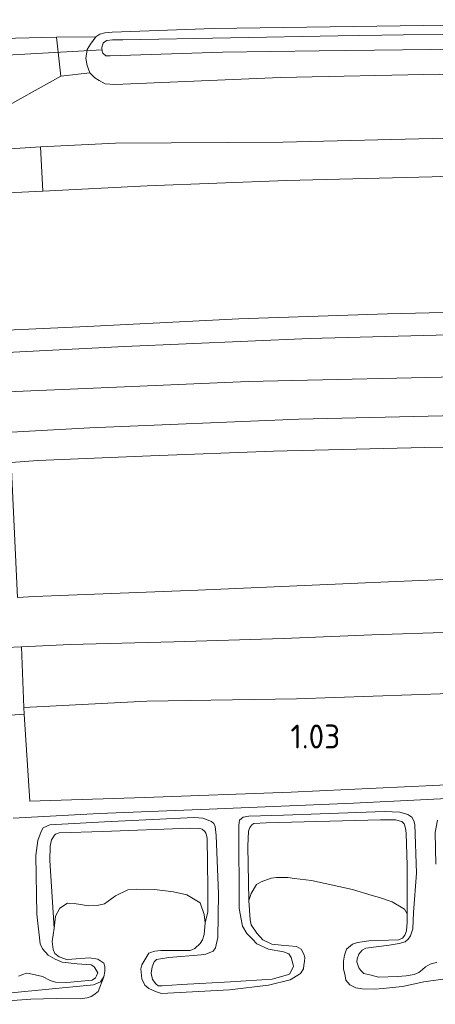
# Model space of a CAD drawing. Extents: x 126429 to 133038, y 413091 to 414846.
# Tile 54 of 256: x 127304 to 127336, y 413671 to 413745. Entities that reach past the tile are written whole.
import ezdxf
from ezdxf.enums import TextEntityAlignment as Align
from ezdxf.lldxf.tags import DXFTag

# ---------------------------------------------------------------- set-up
doc = ezdxf.new("R2010")
doc.units = 0
for name, color, linetype, lineweight in [('B-ME-BC-BETONVORM-GV', 50, 'Continuous', 18), ('B-ME-GR-BOUWLAND_AKKERBOUW-GV', 80, 'Continuous', 13), ('B-ME-GR-GRAS-GV', 60, 'Continuous', 13), ('B-ME-GW-TALUD_KRUIN-G', 90, 'Continuous', 18), ('B-ME-GW-TALUD_TEEN-G', 90, 'Continuous', 18), ('B-ME-KW-KUNSTWERK_DUIKER-G', 170, 'Continuous', 18), ('B-ME-OB-BEKLEDING_STEEN-GV', 30, 'Continuous', 18), ('B-ME-OB-OEVERVOORZIENING-G', 7, 'Continuous', 18), ('B-ME-OG-BEBOUWING_TRAP-GV', 7, 'Continuous', 18), ('B-ME-OG-HOOGTEPUNT-S', 7, 'Continuous', 25), ('B-ME-OG-WATER_RIVIER-GV', 130, 'Continuous', 18), ('B-ME-OG-WATER_SLOOT-G', 120, 'Continuous', 18), ('B-ME-OG-WATER_SLOOT-GV', 120, 'Continuous', 18), ('B-ME-VH-ONVERHARD-GV', 252, 'Continuous', 18), ('B-ME-VH-VERHARDING_ASFALT-GV', 252, 'Continuous', 18), ('B-ME-WH-WINTERBED-G', 150, 'WH-WINTERBED', 18)]:
    doc.layers.add(name, color=color, linetype=linetype, lineweight=lineweight)
doc.styles.add('NLCS-ISO-ANNOTATIVE-T18', font='NLCS-ISO.ttf', dxfattribs={"height": 1.8})
doc.styles.get("Standard").update_dxf_attribs({"font": 'arial.ttf'})
tags = doc.linetypes.add('WH-WINTERBED', pattern='A,6,-3.5,["WB",Standard,S=1.8,R=0,X=-1.5,Y=-0.9],-3.5,6,-3.5,6,-3.5,6,-3.5,6,-3.5', length=51).pattern_tags.tags
tags[6] = DXFTag(74, 10)

# ---------------------------------------------------------------- blocks, each defined once
blk = doc.blocks.new('SAL-HOOGTELABEL-SO')
at = {"color": 0, "linetype": 'ByBlock', "lineweight": -2, "style": 'NLCS-ISO-ANNOTATIVE-T18'}
blk.add_attdef('HOOGTE', text='', height=1.8, dxfattribs=at).set_placement((2.788, 0), align=Align.RIGHT)

msp = doc.modelspace()

# ---------------------------------------------------------------- linework, layer by layer
at = {"layer": 'B-ME-BC-BETONVORM-GV'}
for points in [[(127303.5431, 413693.1239, 1.212), (127304.5797, 413693.2081, 1.212), (127304.9929, 413686.6508, 1.176), (127313.6668, 413686.9392, 1.149), (127324.6841, 413687.3494, 1.131), (127335.364, 413687.8291, 1.122), (127345.2104, 413688.3136, 1.14), (127356.4989, 413688.8799, 1.104), (127367.2853, 413689.4716, 1.086), (127374.2932, 413689.9047, 1.077), (127382.0443, 413690.3109, 1.059), (127382.1325, 413693.9371, 1.158), (127383.1461, 413693.9313, 1.158)], [(127389.9889, 413689.4746, 1.1235), (127382.499, 413689.2371, 1.0515), (127372.9656, 413688.7708, 1.0835), (127361.3686, 413688.0962, 1.0755), (127349.5474, 413687.4228, 1.1155), (127339.9767, 413687.0368, 1.1075), (127329.3781, 413686.5166, 1.1235), (127318.5032, 413686.0581, 1.1075), (127310.2119, 413685.725, 1.1395), (127303.7446, 413685.3814, 1.1475)]]:
    msp.add_polyline3d(points, dxfattribs=at)
at = {"layer": 'B-ME-GR-BOUWLAND_AKKERBOUW-GV'}
msp.add_polyline3d([(127508.9522, 413734.7291, 0.866), (127493.4626, 413736.6366, 0.866), (127479.6632, 413738.157, 0.866), (127464.8165, 413739.8446, 0.857), (127450.2055, 413741.257, 0.857), (127437.0797, 413742.4131, 0.866), (127421.6784, 413743.492, 0.884), (127407.6724, 413744.3378, 0.848), (127394.8816, 413744.9964, 0.821), (127382.6339, 413745.3652, 0.785), (127375.0886, 413745.4983, 0.857), (127358.6896, 413745.4117, 0.875), (127338.1672, 413745.1233, 0.866), (127318.8386, 413744.8281, 0.857), (127311.2103, 413744.5576, 1.001), (127310.6521, 413744.5166, 1.046), (127310.2843, 413744.403, 1.055), (127309.9724, 413744.2157, 1.073), (127307.0025, 413744.1874, 1.115), (127301.8434, 413744.0591, 1.196)], dxfattribs=at)
at = {"layer": 'B-ME-GR-GRAS-GV'}
for points in [[(127335.8652, 413741.4021, 1.028), (127323.8802, 413741.1552, 1.01), (127311.4133, 413740.61, 1.037), (127310.6702, 413740.6593, 1.064), (127310.2325, 413740.9186, 1.064), (127309.8908, 413741.1282, 1.064), (127309.5291, 413741.4916, 1.064), (127309.3314, 413742.059, 1.073), (127309.224, 413742.5709, 1.073), (127309.3225, 413743.2529, 1.073), (127309.5631, 413743.6588, 1.073), (127309.9724, 413744.2157, 1.073), (127310.2843, 413744.403, 1.055), (127310.6521, 413744.5166, 1.046), (127311.2103, 413744.5576, 1.001), (127318.8386, 413744.8281, 0.857), (127338.1672, 413745.1233, 0.866)], [(127341.3602, 413744.4958, 0.2), (127328.2268, 413744.2779, 0.2), (127311.9968, 413743.9875, 0.2), (127311.231, 413743.9919, 0.2), (127310.7936, 413743.9254, 0.2), (127310.6128, 413743.8138, 0.2), (127310.5222, 413743.7243, 0.2), (127310.4542, 413743.4989, 0.2), (127310.4308, 413743.3882, 0.2), (127310.4519, 413743.1403, 0.2), (127310.4943, 413742.9835, 0.2), (127310.7184, 413742.7795, 0.2), (127311.0562, 413742.7776, 0.2), (127319.5048, 413743.0448, 0.2), (127326.7916, 413743.1609, 0.2), (127337.2364, 413743.27, 0.2)], [(127302.3748, 413738.4923, 1.493), (127307.3235, 413741.2347, 1.079), (127309.5291, 413741.4916, 1.064), (127309.8908, 413741.1282, 1.064), (127310.2325, 413740.9186, 1.064), (127310.6702, 413740.6593, 1.064), (127311.4133, 413740.61, 1.037), (127323.8802, 413741.1552, 1.01), (127335.8652, 413741.4021, 1.028), (127346.5646, 413741.3636, 1.028), (127351.3183, 413741.4942, 1.037), (127355.1424, 413741.2244, 1.055), (127358.6743, 413740.9943, 1.1), (127364.3649, 413741.0044, 1.055), (127375.6284, 413741.1204, 1.028), (127382.7891, 413741.102, 1.028), (127390.1531, 413740.7672, 1.064)], [(127513.4351, 413725.6499, 2.288), (127496.8525, 413727.6216, 2.308), (127478.3938, 413729.7542, 2.228), (127465.1369, 413731.1813, 2.368), (127450.7287, 413732.6151, 2.328), (127437.1453, 413733.8438, 2.218), (127419.4177, 413735.1576, 2.188), (127402.9293, 413736.0776, 2.188), (127384.7134, 413736.9073, 2.208), (127369.9733, 413737.1916, 2.188), (127353.0534, 413737.0629, 2.188), (127337.358, 413736.6018, 2.298), (127324.049, 413736.2723, 2.318), (127311.4593, 413736.1939, 2.258), (127305.8014, 413735.9258, 2.338), (127298.4679, 413735.4546, 2.338)], [(127386.9818, 413734.0728, 2.386), (127374.9696, 413734.3165, 2.416), (127363.9328, 413734.4546, 2.476), (127354.9977, 413734.4555, 2.476), (127347.533, 413734.1401, 2.466), (127335.3164, 413733.6592, 2.516), (127324.3274, 413733.3965, 2.446), (127313.8382, 413732.9791, 2.426), (127305.9826, 413732.5993, 2.3853), (127305.8014, 413735.9258, 2.338), (127311.4593, 413736.1939, 2.258), (127324.049, 413736.2723, 2.318), (127337.358, 413736.6018, 2.298), (127353.0534, 413737.0629, 2.188), (127369.9733, 413737.1916, 2.188), (127384.7134, 413736.9073, 2.208)], [(127302.2619, 413732.4194, 2.366), (127305.9826, 413732.5993, 2.3853), (127313.8382, 413732.9791, 2.426), (127324.3274, 413733.3965, 2.446), (127335.3164, 413733.6592, 2.516), (127347.533, 413734.1401, 2.466), (127354.9977, 413734.4555, 2.476), (127363.9328, 413734.4546, 2.476), (127374.9696, 413734.3165, 2.416), (127386.9818, 413734.0728, 2.386), (127396.2646, 413733.5944, 2.406), (127407.0085, 413733.0325, 2.446), (127417.1923, 413732.5489, 2.446), (127429.5511, 413731.6275, 2.506), (127440.5084, 413730.739, 2.506), (127454.05, 413729.6331, 2.486), (127465.5909, 413728.466, 2.536), (127478.37, 413726.9925, 2.536), (127492.1266, 413725.4124, 2.556), (127506.3983, 413723.7517, 2.596)], [(127301.0348, 413722.0129, 5.927), (127309.3114, 413722.3936, 5.927), (127320.7514, 413722.9704, 5.927), (127331.9454, 413723.3559, 5.927), (127342.4324, 413723.6052, 5.927), (127352.5853, 413723.6186, 5.946), (127365.781, 413723.5433, 5.8985), (127378.6431, 413723.3273, 5.8605), (127393.0601, 413723.0073, 5.927), (127405.6355, 413722.5551, 5.832), (127416.7908, 413721.9793, 5.832), (127427.8135, 413721.1406, 5.889), (127437.7476, 413720.3231, 5.9175), (127446.6184, 413719.6417, 5.9175), (127455.7913, 413718.7571, 5.9175), (127467.5541, 413717.5725, 5.9175), (127480.4097, 413716.2152, 5.927), (127494.4765, 413714.6133, 5.927), (127504.5584, 413713.443, 5.927)], [(127504.5584, 413713.443, 5.927), (127494.4765, 413714.6133, 5.927), (127480.4097, 413716.2152, 5.927), (127467.5541, 413717.5725, 5.9175), (127455.7913, 413718.7571, 5.9175), (127446.6184, 413719.6417, 5.9175), (127437.7476, 413720.3231, 5.9175), (127427.8135, 413721.1406, 5.889), (127416.7908, 413721.9793, 5.832), (127405.6355, 413722.5551, 5.832), (127393.0601, 413723.0073, 5.927), (127378.6431, 413723.3273, 5.8605), (127365.781, 413723.5433, 5.8985), (127352.5853, 413723.6186, 5.946), (127342.4324, 413723.6052, 5.927), (127331.9454, 413723.3559, 5.927), (127320.7514, 413722.9704, 5.927), (127309.3114, 413722.3936, 5.927), (127301.0348, 413722.0129, 5.927)], [(127516.4677, 413710.1176, 5.965), (127499.2459, 413712.2635, 5.965), (127485.6122, 413713.9206, 5.9745), (127470.6038, 413715.648, 5.946), (127454.8724, 413717.2119, 5.946), (127440.2806, 413718.484, 5.9365), (127423.9049, 413719.6473, 5.965), (127410.9122, 413720.3872, 5.984), (127396.1511, 413721.1609, 5.9935), (127382.8386, 413721.6173, 5.984), (127369.5486, 413721.8358, 5.9745), (127356.2812, 413721.8639, 5.9745), (127340.3744, 413721.8595, 5.9745), (127326.0752, 413721.486, 5.9745), (127312.1276, 413720.8998, 5.984), (127299.8097, 413720.2746, 6.003)], [(127292.2142, 413713.8123, 6.003), (127309.5197, 413714.7598, 5.946), (127325.2639, 413715.4309, 5.9555), (127337.1776, 413715.6958, 5.946), (127346.5299, 413715.7627, 5.946), (127355.7888, 413715.786, 5.9555), (127369.4366, 413715.7557, 5.9745), (127385.6155, 413715.3543, 5.946), (127398.7615, 413714.8989, 5.908), (127415.3061, 413714.1625, 5.9365), (127430.0661, 413713.1986, 5.946), (127443.4464, 413712.1236, 5.9555), (127461.4361, 413710.4755, 5.9365), (127473.1746, 413709.1959, 5.9365), (127490.5915, 413707.1707, 5.9365), (127508.8398, 413704.998, 5.965)], [(127383.8193, 413714.4863, 5.9725), (127382.5431, 413714.5311, 5.9725), (127382.5298, 413712.8264, 5.929), (127375.3927, 413713.086, 5.929), (127364.4019, 413713.374, 5.902), (127355.2111, 413713.3813, 5.902), (127344.7817, 413713.3733, 5.893), (127334.7574, 413713.2953, 5.947), (127323.3578, 413712.9999, 6.001), (127314.0867, 413712.6654, 5.983), (127305.615, 413712.3082, 5.956), (127303.6021, 413712.1701, 5.95)], [(127304.0653, 413701.984, 2.778), (127305.3315, 413702.0611, 2.778), (127317.6482, 413702.5415, 2.768), (127332.0181, 413703.1853, 2.778), (127345.0345, 413703.7368, 2.828), (127355.5214, 413703.727, 2.788), (127368.1351, 413703.63, 2.798), (127382.2813, 413703.2816, 2.8158), (127383.3388, 413703.2555, 2.8172), (127384.0008, 413703.2392, 2.818), (127398.4642, 413702.7062, 2.838), (127412.7754, 413701.8236, 2.788), (127428.0379, 413700.9857, 2.708), (127444.1301, 413699.6675, 2.708), (127459.7343, 413698.2157, 2.708), (127475.266, 413696.3001, 2.738), (127489.271, 413694.3931, 2.718), (127501.3332, 413693.0756, 2.698)], [(127510.5543, 413688.358, 2.449), (127494.1606, 413690.5439, 2.449), (127482.0906, 413692.0631, 2.449), (127470.3529, 413693.4854, 2.4585), (127456.0721, 413695.0886, 2.4585), (127444.1184, 413696.1554, 2.487), (127433.6825, 413696.952, 2.4775), (127417.496, 413697.9241, 2.4775), (127402.2117, 413698.5505, 2.449), (127391.2114, 413699.0398, 2.4395), (127383.3543, 413699.2983, 2.43), (127383.3665, 413700.2204, 2.5635), (127382.1554, 413700.2548, 2.5635), (127382.144, 413699.3373, 2.43), (127376.1634, 413699.5299, 2.43), (127360.7557, 413699.4751, 2.4015), (127349.4856, 413699.5156, 2.392), (127336.9306, 413699.3732, 2.4205), (127330.7571, 413699.1945, 2.392), (127324.0986, 413698.8996, 2.392), (127315.8466, 413698.6613, 2.43), (127308.0468, 413698.4452, 2.43), (127304.385, 413698.2817, 2.409), (127303.1912, 413698.2285, 2.4021)], [(127303.7446, 413685.3814, 1.1475), (127310.2119, 413685.725, 1.1395), (127318.5032, 413686.0581, 1.1075), (127329.3781, 413686.5166, 1.1235), (127339.9767, 413687.0368, 1.1075), (127349.5474, 413687.4228, 1.1155), (127361.3686, 413688.0962, 1.0755), (127372.9656, 413688.7708, 1.0835), (127382.499, 413689.2371, 1.0515), (127389.9889, 413689.4746, 1.1235)], [(127335.6742, 413674.5237, 1.115), (127335.4185, 413674.4614, 1.115), (127335.1628, 413674.3777, 1.115), (127334.7979, 413674.1862, 1.115), (127334.5507, 413673.9659, 1.115), (127334.3049, 413673.7716, 1.115), (127333.9632, 413673.6021, 1.115), (127333.3555, 413673.5128, 1.115), (127332.6986, 413673.4527, 1.115), (127331.2752, 413673.4153, 1.115), (127330.6102, 413673.574, 1.115), (127330.1511, 413673.687, 1.0895), (127329.94, 413673.9005, 1.0895), (127329.7959, 413674.1105, 1.0895), (127329.6459, 413674.5581, 1.0895), (127329.6677, 413674.7958, 1.0895), (127329.7982, 413675.1372, 1.0895), (127330.036, 413675.4337, 1.0895), (127330.3125, 413675.6023, 1.0895), (127332.0649, 413675.8059, 1.0895), (127332.8308, 413675.9525, 1.0895), (127333.2821, 413676.0795, 1.0895), (127333.5042, 413676.2755, 1.0895), (127333.6759, 413676.5281, 1.0895), (127333.8475, 413677.0387, 1.0895), (127333.9002, 413678.2687, 1.0895), (127334.1323, 413681.2475, 1.1065), (127334.0072, 413684.895, 1.1235), (127333.9238, 413685.1903, 1.1235), (127333.7764, 413685.4677, 1.1235), (127333.4814, 413685.6613, 1.1235), (127332.8741, 413685.8203, 1.1235), (127331.717, 413685.8935, 1.1235), (127324.1017, 413685.5982, 1.1235), (127321.5059, 413685.5279, 1.1235), (127321.063, 413685.4666, 1.1235), (127320.7851, 413685.2342, 1.1235), (127320.734, 413684.8473, 1.1235), (127320.7834, 413678.5865, 1.0895), (127321.0098, 413677.2609, 1.081), (127321.3604, 413676.7083, 1.081), (127321.7719, 413676.2707, 1.081), (127322.0903, 413675.9077, 1.081), (127322.9856, 413675.5175, 0.996), (127324.1118, 413675.316, 0.928), (127324.5151, 413675.1648, 0.9365), (127324.6889, 413674.8987, 0.945), (127324.8353, 413674.342, 0.962), (127324.8559, 413674.2355, 0.962), (127324.5935, 413673.66, 0.979), (127324.4158, 413673.5742, 0.9875), (127323.2674, 413673.2638, 0.9875), (127320.1098, 413673.0659, 0.962), (127316.4282, 413672.8529, 0.928), (127314.9797, 413672.7514, 0.9195), (127314.6606, 413672.7532, 0.9195), (127314.4885, 413672.9035, 0.9195), (127314.231, 413673.2277, 0.9195), (127314.1495, 413673.7173, 0.9195), (127314.2061, 413674.1892, 0.9195), (127314.3597, 413674.5721, 0.928), (127314.5543, 413674.7433, 0.945), (127314.8541, 413674.7859, 0.945), (127315.4623, 413674.8918, 0.945), (127317.9107, 413675.0812, 1.0895), (127318.2515, 413675.143, 1.1065), (127318.8059, 413675.376, 1.132), (127318.9774, 413675.6091, 1.132), (127319.1713, 413676.3951, 1.132), (127319.2112, 413679.6717, 1.132), (127319.0449, 413684.0764, 1.1405), (127318.9637, 413684.7576, 1.1405), (127318.8586, 413684.9893, 1.1405), (127318.686, 413685.1209, 1.1405), (127318.0423, 413685.3888, 1.1405), (127317.3754, 413685.4343, 1.132), (127310.6296, 413685.1111, 1.1065), (127306.5009, 413684.8792, 1.1405), (127306.0086, 413684.6471, 1.149), (127305.849, 413684.3808, 1.149), (127305.5937, 413683.7096, 1.1575), (127305.4578, 413682.5598, 1.183), (127305.5229, 413678.1532, 1.1235), (127305.7899, 413675.9243, 1.1235), (127305.9594, 413675.5389, 1.132), (127306.3912, 413675.0754, 1.132), (127306.8993, 413674.7538, 1.0895), (127307.4384, 413674.5274, 1.0725), (127308.5759, 413674.4156, 1.0725), (127309.6213, 413674.3458, 1.0725), (127309.8325, 413674.2174, 1.0725), (127309.8957, 413674.1106, 1.0725), (127310.129, 413673.7264, 1.0725), (127310.0197, 413673.5121, 1.0725), (127309.955, 413673.3636, 1.0725), (127309.6877, 413673.1902, 1.0725), (127307.7754, 413673.0048, 1.0725), (127306.9246, 413673.0309, 1.0725), (127306.5373, 413673.1633, 1.047), (127305.9471, 413673.4575, 1.047), (127304.9578, 413673.6784, 1.047), (127304.7452, 413673.7009, 1.013), (127304.4688, 413673.6159, 0.996), (127304.1571, 413673.4866, 0.996)], [(127304.1571, 413673.4866, 0.996), (127304.4688, 413673.6159, 0.996), (127304.7452, 413673.7009, 1.013), (127304.9578, 413673.6784, 1.047), (127305.9471, 413673.4575, 1.047), (127306.5373, 413673.1633, 1.047), (127306.9246, 413673.0309, 1.0725), (127307.7754, 413673.0048, 1.0725), (127309.6877, 413673.1902, 1.0725), (127309.955, 413673.3636, 1.0725), (127310.0197, 413673.5121, 1.0725), (127310.129, 413673.7264, 1.0725), (127309.8957, 413674.1106, 1.0725), (127309.8325, 413674.2174, 1.0725), (127309.6213, 413674.3458, 1.0725), (127308.5759, 413674.4156, 1.0725), (127307.4384, 413674.5274, 1.0725), (127306.8993, 413674.7538, 1.0895), (127306.3912, 413675.0754, 1.132), (127305.9594, 413675.5389, 1.132), (127305.7899, 413675.9243, 1.1235), (127305.5229, 413678.1532, 1.1235), (127305.4578, 413682.5598, 1.183), (127305.5937, 413683.7096, 1.1575), (127305.849, 413684.3808, 1.149), (127306.0086, 413684.6471, 1.149), (127306.5009, 413684.8792, 1.1405), (127310.6296, 413685.1111, 1.1065), (127317.3754, 413685.4343, 1.132), (127318.0423, 413685.3888, 1.1405), (127318.686, 413685.1209, 1.1405), (127318.8586, 413684.9893, 1.1405), (127318.9637, 413684.7576, 1.1405), (127319.0449, 413684.0764, 1.1405), (127319.2112, 413679.6717, 1.132), (127319.1713, 413676.3951, 1.132), (127318.9774, 413675.6091, 1.132), (127318.8059, 413675.376, 1.132), (127318.2515, 413675.143, 1.1065), (127317.9107, 413675.0812, 1.0895), (127315.4623, 413674.8918, 0.945), (127314.8541, 413674.7859, 0.945), (127314.5543, 413674.7433, 0.945), (127314.3597, 413674.5721, 0.928), (127314.2061, 413674.1892, 0.9195), (127314.1495, 413673.7173, 0.9195), (127314.231, 413673.2277, 0.9195), (127314.4885, 413672.9035, 0.9195), (127314.6606, 413672.7532, 0.9195), (127314.9797, 413672.7514, 0.9195), (127316.4282, 413672.8529, 0.928), (127320.1098, 413673.0659, 0.962), (127323.2674, 413673.2638, 0.9875), (127324.4158, 413673.5742, 0.9875), (127324.5935, 413673.66, 0.979), (127324.8559, 413674.2355, 0.962), (127324.8353, 413674.342, 0.962), (127324.6889, 413674.8987, 0.945), (127324.5151, 413675.1648, 0.9365), (127324.1118, 413675.316, 0.928), (127322.9856, 413675.5175, 0.996), (127322.0903, 413675.9077, 1.081), (127321.7719, 413676.2707, 1.081), (127321.3604, 413676.7083, 1.081), (127321.0098, 413677.2609, 1.081), (127320.7834, 413678.5865, 1.0895), (127320.734, 413684.8473, 1.1235), (127320.7851, 413685.2342, 1.1235), (127321.063, 413685.4666, 1.1235), (127321.5059, 413685.5279, 1.1235), (127324.1017, 413685.5982, 1.1235), (127331.717, 413685.8935, 1.1235), (127332.8741, 413685.8203, 1.1235), (127333.4814, 413685.6613, 1.1235), (127333.7764, 413685.4677, 1.1235), (127333.9238, 413685.1903, 1.1235), (127334.0072, 413684.895, 1.1235), (127334.1323, 413681.2475, 1.1065), (127333.9002, 413678.2687, 1.0895), (127333.8475, 413677.0387, 1.0895), (127333.6759, 413676.5281, 1.0895), (127333.5042, 413676.2755, 1.0895), (127333.2821, 413676.0795, 1.0895), (127332.8308, 413675.9525, 1.0895), (127332.0649, 413675.8059, 1.0895), (127330.3125, 413675.6023, 1.0895), (127330.036, 413675.4337, 1.0895), (127329.7982, 413675.1372, 1.0895), (127329.6677, 413674.7958, 1.0895), (127329.6459, 413674.5581, 1.0895), (127329.7959, 413674.1105, 1.0895), (127329.94, 413673.9005, 1.0895), (127330.1511, 413673.687, 1.0895), (127330.6102, 413673.574, 1.115), (127331.2752, 413673.4153, 1.115), (127332.6986, 413673.4527, 1.115), (127333.3555, 413673.5128, 1.115), (127333.9632, 413673.6021, 1.115), (127334.3049, 413673.7716, 1.115), (127334.5507, 413673.9659, 1.115), (127334.7979, 413674.1862, 1.115), (127335.1628, 413674.3777, 1.115), (127335.4185, 413674.4614, 1.115), (127335.6742, 413674.5237, 1.115)], [(127338.088, 413673.5273, 0.7), (127334.678, 413673.0467, 0.7), (127333.0878, 413672.7134, 0.7), (127332.3336, 413672.6202, 0.7), (127331.6179, 413672.5435, 0.7), (127330.9493, 413672.494, 0.7), (127330.0301, 413672.5385, 0.7), (127329.5516, 413672.6004, 0.7), (127329.1001, 413672.8208, 0.7), (127328.8122, 413673.1957, 0.7), (127328.764, 413673.5027, 0.7), (127328.6424, 413674.0351, 0.7), (127328.6207, 413674.6016, 0.7), (127328.6971, 413675.066, 0.7), (127328.8661, 413675.5168, 0.7), (127329.3, 413675.8985, 0.7), (127329.6764, 413676.0153, 0.7), (127330.544, 413676.1456, 0.7), (127332.7785, 413676.2185, 0.7), (127333.0865, 413676.3456, 0.7), (127333.2542, 413676.5805, 0.7), (127333.3788, 413676.9017, 0.7), (127333.4299, 413677.5386, 0.7), (127333.4336, 413678.183, 0.7), (127333.4291, 413681.8166, 0.658), (127333.353, 413684.2611, 0.694), (127333.3109, 413684.6172, 0.694), (127333.2092, 413684.9639, 0.694), (127333.0201, 413685.1384, 0.694), (127332.5496, 413685.265, 0.694), (127331.4265, 413685.2511, 0.694), (127322.8092, 413685.03, 0.685), (127321.8696, 413684.9678, 0.685), (127321.726, 413684.8802, 0.685), (127321.5678, 413684.6694, 0.685), (127321.4648, 413684.4105, 0.6715), (127321.4216, 413683.2628, 0.6535), (127321.4962, 413679.1905, 0.7), (127321.5903, 413677.7184, 0.7), (127321.6666, 413677.3447, 0.7), (127322.0998, 413676.7112, 0.7), (127322.5544, 413676.214, 0.7), (127323.2416, 413675.8903, 0.7), (127323.9279, 413675.8146, 0.7), (127325.0805, 413675.7105, 0.7), (127325.4369, 413675.5047, 0.7), (127325.6424, 413675.1509, 0.7), (127325.7122, 413674.8818, 0.7), (127325.6823, 413674.5879, 0.7), (127325.6453, 413674.3237, 0.7), (127325.6083, 413674.0336, 0.7), (127325.3961, 413673.6834, 0.7), (127325.3125, 413673.6292, 0.7), (127324.6182, 413673.2004, 0.7), (127322.971, 413672.8008, 0.7), (127320.044, 413672.4509, 0.7), (127314.9185, 413672.1843, 0.7), (127314.4605, 413672.3368, 0.7), (127313.9601, 413672.5607, 0.7), (127313.6645, 413672.8023, 0.7), (127313.4447, 413673.2886, 0.7), (127313.3522, 413674.0424, 0.7), (127313.449, 413674.3272, 0.7), (127313.9557, 413675.2064, 0.7), (127314.092, 413675.2556, 0.7), (127314.4269, 413675.3706, 0.7), (127314.8785, 413675.4204, 0.7), (127316.7483, 413675.4097, 0.7), (127317.0835, 413675.4078, 0.7), (127317.4226, 413675.5787, 0.7), (127317.8246, 413675.9395, 0.7), (127318.02, 413676.2273, 0.7), (127318.1221, 413676.6119, 0.7), (127318.2077, 413677.4883, 0.7), (127318.4019, 413678.328, 0.6535), (127318.4123, 413680.1525, 0.6535), (127318.3539, 413683.8533, 0.7075), (127318.3211, 413684.1022, 0.7075), (127318.2645, 413684.2494, 0.7075), (127318.1766, 413684.3826, 0.7075), (127317.9861, 413684.5413, 0.7075), (127317.8118, 413684.6005, 0.7075), (127317.0539, 413684.63, 0.712), (127310.4908, 413684.3735, 0.7435), (127307.2087, 413684.2675, 0.7345), (127306.9244, 413684.179, 0.7345), (127306.8563, 413684.0893, 0.7345), (127306.7278, 413683.9006, 0.73), (127306.625, 413683.7424, 0.721), (127306.5213, 413683.271, 0.694), (127306.5039, 413682.1966, 0.6625), (127306.8307, 413677.0895, 0.7), (127306.6798, 413676.1048, 0.7), (127306.7561, 413675.5029, 0.7), (127306.885, 413675.1906, 0.7), (127307.1986, 413674.938, 0.7), (127307.8358, 413674.7228, 0.7), (127308.1701, 413674.7577, 0.7), (127309.5027, 413674.8718, 0.7), (127310.1322, 413674.7684, 0.7), (127310.5651, 413674.4563, 0.7), (127310.6588, 413674.2159, 0.7), (127310.6621, 413673.8369, 0.7), (127310.5671, 413673.4284, 0.7), (127310.3248, 413673.0613, 0.7), (127309.7862, 413672.8337, 0.7), (127300.9883, 413671.9694, 0.7)], [(127335.7057, 413685.2244, 1.132), (127335.5481, 413684.3007, 1.132), (127335.5891, 413681.9153, 1.1235)], [(127335.5891, 413681.9153, 1.1235), (127335.5481, 413684.3007, 1.132), (127335.7057, 413685.2244, 1.132)]]:
    msp.add_polyline3d(points, dxfattribs=at)
for points in [[(127309.5291, 413741.4916, 1.064), (127307.3235, 413741.2347, 1.079), (127307.0025, 413744.1874, 1.115), (127309.9724, 413744.2157, 1.073), (127309.5631, 413743.6588, 1.073), (127309.3225, 413743.2529, 1.073), (127309.224, 413742.5709, 1.073), (127309.3314, 413742.059, 1.073)], [(127382.5298, 413712.8264, 5.929), (127382.2813, 413703.2816, 2.8158), (127368.1351, 413703.63, 2.798), (127355.5214, 413703.727, 2.788), (127345.0345, 413703.7368, 2.828), (127332.0181, 413703.1853, 2.778), (127317.6482, 413702.5415, 2.768), (127305.3315, 413702.0611, 2.778), (127304.0653, 413701.984, 2.778), (127303.6021, 413712.1701, 5.95), (127305.615, 413712.3082, 5.956), (127314.0867, 413712.6654, 5.983), (127323.3578, 413712.9999, 6.001), (127334.7574, 413713.2953, 5.947), (127344.7817, 413713.3733, 5.893), (127355.2111, 413713.3813, 5.902), (127364.4019, 413713.374, 5.902), (127375.3927, 413713.086, 5.929)], [(127376.1634, 413699.5299, 2.43), (127382.144, 413699.3373, 2.43), (127382.1347, 413694.9438, 1.3951), (127377.1829, 413695.0684, 1.3115), (127369.932, 413695.2524, 1.302), (127359.2801, 413695.2894, 1.3305), (127349.7053, 413695.1062, 1.264), (127336.6499, 413694.7765, 1.3495), (127325.0886, 413694.3667, 1.245), (127313.8174, 413694.1932, 1.3495), (127304.5602, 413693.7185, 1.3324), (127304.385, 413698.2817, 2.409), (127308.0468, 413698.4452, 2.43), (127315.8466, 413698.6613, 2.43), (127324.0986, 413698.8996, 2.392), (127330.7571, 413699.1945, 2.392), (127336.9306, 413699.3732, 2.4205), (127349.4856, 413699.5156, 2.392), (127360.7557, 413699.4751, 2.4015)], [(127313.6668, 413686.9392, 1.149), (127304.9929, 413686.6508, 1.176), (127304.5797, 413693.2081, 1.212), (127304.5602, 413693.7185, 1.3324), (127313.8174, 413694.1932, 1.3495), (127325.0886, 413694.3667, 1.245), (127336.6499, 413694.7765, 1.3495), (127349.7053, 413695.1062, 1.264), (127359.2801, 413695.2894, 1.3305), (127369.932, 413695.2524, 1.302), (127377.1829, 413695.0684, 1.3115), (127382.1347, 413694.9438, 1.3951), (127382.1325, 413693.9371, 1.158), (127382.0443, 413690.3109, 1.059), (127374.2932, 413689.9047, 1.077), (127367.2853, 413689.4716, 1.086), (127356.4989, 413688.8799, 1.104), (127345.2104, 413688.3136, 1.14), (127335.364, 413687.8291, 1.122), (127324.6841, 413687.3494, 1.131)], [(127333.4291, 413681.8166, 0.658), (127333.4336, 413678.183, 0.7), (127333.2382, 413678.5289, 0.7), (127332.2974, 413679.0692, 0.7), (127331.353, 413679.4165, 0.7), (127330.787, 413679.5614, 0.7), (127329.3121, 413680.0159, 0.7), (127326.2264, 413680.6871, 0.7), (127324.948, 413680.8371, 0.7), (127324.4396, 413680.9113, 0.7), (127323.5932, 413680.9185, 0.7), (127323.1696, 413680.8544, 0.7), (127322.4258, 413680.5971, 0.7), (127322.066, 413680.3799, 0.7), (127321.6859, 413679.7208, 0.7), (127321.4962, 413679.1905, 0.7), (127321.4216, 413683.2628, 0.6535), (127321.4648, 413684.4105, 0.6715), (127321.5678, 413684.6694, 0.685), (127321.726, 413684.8802, 0.685), (127321.8696, 413684.9678, 0.685), (127322.8092, 413685.03, 0.685), (127331.4265, 413685.2511, 0.694), (127332.5496, 413685.265, 0.694), (127333.0201, 413685.1384, 0.694), (127333.2092, 413684.9639, 0.694), (127333.3109, 413684.6172, 0.694), (127333.353, 413684.2611, 0.694)], [(127318.4123, 413680.1525, 0.6535), (127318.4019, 413678.328, 0.6535), (127318.2077, 413677.4883, 0.7), (127318.1376, 413678.133, 0.7), (127317.8209, 413679.0122, 0.7), (127316.8269, 413679.604, 0.7), (127315.8362, 413679.8393, 0.7), (127314.3973, 413680.014, 0.7), (127313.0017, 413680.035, 0.7), (127312.3903, 413679.9729, 0.7), (127311.4438, 413679.5227, 0.7), (127310.6329, 413678.9322, 0.7), (127310.077, 413678.8074, 0.7), (127309.443, 413678.7837, 0.7), (127308.351, 413678.9538, 0.7), (127307.8392, 413678.9798, 0.7), (127307.2498, 413678.6079, 0.7), (127306.9329, 413677.9906, 0.7), (127306.8307, 413677.0895, 0.7), (127306.5039, 413682.1966, 0.6625), (127306.5213, 413683.271, 0.694), (127306.625, 413683.7424, 0.721), (127306.7278, 413683.9006, 0.73), (127306.8563, 413684.0893, 0.7345), (127306.9244, 413684.179, 0.7345), (127307.2087, 413684.2675, 0.7345), (127310.4908, 413684.3735, 0.7435), (127317.0539, 413684.63, 0.712), (127317.8118, 413684.6005, 0.7075), (127317.9861, 413684.5413, 0.7075), (127318.1766, 413684.3826, 0.7075), (127318.2645, 413684.2494, 0.7075), (127318.3211, 413684.1022, 0.7075), (127318.3539, 413683.8533, 0.7075)]]:
    msp.add_polyline3d(points, close=True, dxfattribs=at)
at = {"layer": 'B-ME-GW-TALUD_KRUIN-G'}
for points in [[(127612.399, 413713.9849, 2.2513), (127590.5447, 413716.4, 2.338), (127567.3847, 413719.2352, 2.288), (127547.4517, 413721.8017, 2.228), (127530.2439, 413723.8521, 2.248), (127513.4351, 413725.6499, 2.288), (127496.8525, 413727.6216, 2.308), (127478.3938, 413729.7542, 2.228), (127465.1369, 413731.1813, 2.368), (127450.7287, 413732.6151, 2.328), (127437.1453, 413733.8438, 2.218), (127419.4177, 413735.1576, 2.188), (127402.9293, 413736.0776, 2.188), (127384.7134, 413736.9073, 2.208), (127369.9733, 413737.1916, 2.188), (127353.0534, 413737.0629, 2.188), (127337.358, 413736.6018, 2.298), (127324.049, 413736.2723, 2.318), (127311.4593, 413736.1939, 2.258), (127305.8014, 413735.9258, 2.338), (127298.4679, 413735.4546, 2.338)], [(127504.5584, 413713.443, 5.927), (127494.4765, 413714.6133, 5.927), (127480.4097, 413716.2152, 5.927), (127467.5541, 413717.5725, 5.9175), (127455.7913, 413718.7571, 5.9175), (127446.6184, 413719.6417, 5.9175), (127437.7476, 413720.3231, 5.9175), (127427.8135, 413721.1406, 5.889), (127416.7908, 413721.9793, 5.832), (127405.6355, 413722.5551, 5.832), (127393.0601, 413723.0073, 5.927), (127378.6431, 413723.3273, 5.8605), (127365.781, 413723.5433, 5.8985), (127352.5853, 413723.6186, 5.946), (127342.4324, 413723.6052, 5.927), (127331.9454, 413723.3559, 5.927), (127320.7514, 413722.9704, 5.927), (127309.3114, 413722.3936, 5.927), (127301.0348, 413722.0129, 5.927)], [(127303.6021, 413712.1701, 5.95), (127305.615, 413712.3082, 5.956), (127314.0867, 413712.6654, 5.983), (127323.3578, 413712.9999, 6.001), (127334.7574, 413713.2953, 5.947), (127344.7817, 413713.3733, 5.893), (127355.2111, 413713.3813, 5.902), (127364.4019, 413713.374, 5.902), (127375.3927, 413713.086, 5.929), (127382.5298, 413712.8264, 5.929)], [(127382.144, 413699.3373, 2.43), (127376.1634, 413699.5299, 2.43), (127360.7557, 413699.4751, 2.4015), (127349.4856, 413699.5156, 2.392), (127336.9306, 413699.3732, 2.4205), (127330.7571, 413699.1945, 2.392), (127324.0986, 413698.8996, 2.392), (127315.8466, 413698.6613, 2.43), (127308.0468, 413698.4452, 2.43), (127304.385, 413698.2817, 2.409)], [(127335.6742, 413674.5237, 1.115), (127335.4185, 413674.4614, 1.115), (127335.1628, 413674.3777, 1.115), (127334.7979, 413674.1862, 1.115), (127334.5507, 413673.9659, 1.115), (127334.3049, 413673.7716, 1.115), (127333.9632, 413673.6021, 1.115), (127333.3555, 413673.5128, 1.115), (127332.6986, 413673.4527, 1.115), (127331.2752, 413673.4153, 1.115), (127330.6102, 413673.574, 1.115), (127330.1511, 413673.687, 1.0895), (127329.94, 413673.9005, 1.0895), (127329.7959, 413674.1105, 1.0895), (127329.6459, 413674.5581, 1.0895), (127329.6677, 413674.7958, 1.0895), (127329.7982, 413675.1372, 1.0895), (127330.036, 413675.4337, 1.0895), (127330.3125, 413675.6023, 1.0895), (127332.0649, 413675.8059, 1.0895), (127332.8308, 413675.9525, 1.0895), (127333.2821, 413676.0795, 1.0895), (127333.5042, 413676.2755, 1.0895), (127333.6759, 413676.5281, 1.0895), (127333.8475, 413677.0387, 1.0895), (127333.9002, 413678.2687, 1.0895), (127334.1323, 413681.2475, 1.1065), (127334.0072, 413684.895, 1.1235), (127333.9238, 413685.1903, 1.1235), (127333.7764, 413685.4677, 1.1235), (127333.4814, 413685.6613, 1.1235), (127332.8741, 413685.8203, 1.1235), (127331.717, 413685.8935, 1.1235), (127324.1017, 413685.5982, 1.1235), (127321.5059, 413685.5279, 1.1235), (127321.063, 413685.4666, 1.1235), (127320.7851, 413685.2342, 1.1235), (127320.734, 413684.8473, 1.1235), (127320.7834, 413678.5865, 1.0895), (127321.0098, 413677.2609, 1.081), (127321.3604, 413676.7083, 1.081), (127321.7719, 413676.2707, 1.081), (127322.0903, 413675.9077, 1.081), (127322.9856, 413675.5175, 0.996), (127324.1118, 413675.316, 0.928), (127324.5151, 413675.1648, 0.9365), (127324.6889, 413674.8987, 0.945), (127324.8353, 413674.342, 0.962), (127324.8559, 413674.2355, 0.962), (127324.5935, 413673.66, 0.979), (127324.4158, 413673.5742, 0.9875), (127323.2674, 413673.2638, 0.9875), (127320.1098, 413673.0659, 0.962), (127316.4282, 413672.8529, 0.928), (127314.9797, 413672.7514, 0.9195), (127314.6606, 413672.7532, 0.9195), (127314.4885, 413672.9035, 0.9195), (127314.231, 413673.2277, 0.9195), (127314.1495, 413673.7173, 0.9195), (127314.2061, 413674.1892, 0.9195), (127314.3597, 413674.5721, 0.928), (127314.5543, 413674.7433, 0.945), (127314.8541, 413674.7859, 0.945), (127315.4623, 413674.8918, 0.945), (127317.9107, 413675.0812, 1.0895), (127318.2515, 413675.143, 1.1065), (127318.8059, 413675.376, 1.132), (127318.9774, 413675.6091, 1.132), (127319.1713, 413676.3951, 1.132), (127319.2112, 413679.6717, 1.132), (127319.0449, 413684.0764, 1.1405), (127318.9637, 413684.7576, 1.1405), (127318.8586, 413684.9893, 1.1405), (127318.686, 413685.1209, 1.1405), (127318.0423, 413685.3888, 1.1405), (127317.3754, 413685.4343, 1.132), (127310.6296, 413685.1111, 1.1065), (127306.5009, 413684.8792, 1.1405), (127306.0086, 413684.6471, 1.149), (127305.849, 413684.3808, 1.149), (127305.5937, 413683.7096, 1.1575), (127305.4578, 413682.5598, 1.183), (127305.5229, 413678.1532, 1.1235), (127305.7899, 413675.9243, 1.1235), (127305.9594, 413675.5389, 1.132), (127306.3912, 413675.0754, 1.132), (127306.8993, 413674.7538, 1.0895), (127307.4384, 413674.5274, 1.0725), (127308.5759, 413674.4156, 1.0725), (127309.6213, 413674.3458, 1.0725), (127309.8325, 413674.2174, 1.0725), (127309.8957, 413674.1106, 1.0725), (127310.129, 413673.7264, 1.0725), (127310.0197, 413673.5121, 1.0725), (127309.955, 413673.3636, 1.0725), (127309.6877, 413673.1902, 1.0725), (127307.7754, 413673.0048, 1.0725), (127306.9246, 413673.0309, 1.0725), (127306.5373, 413673.1633, 1.047), (127305.9471, 413673.4575, 1.047), (127304.9578, 413673.6784, 1.047), (127304.7452, 413673.7009, 1.013), (127304.4688, 413673.6159, 0.996), (127304.1571, 413673.4866, 0.996)], [(127335.7057, 413685.2244, 1.132), (127335.5481, 413684.3007, 1.132), (127335.5891, 413681.9153, 1.1235)]]:
    msp.add_polyline3d(points, dxfattribs=at)
at = {"layer": 'B-ME-GW-TALUD_TEEN-G'}
for points in [[(127307.3235, 413741.2347, 1.079), (127309.5291, 413741.4916, 1.064)], [(127302.2619, 413732.4194, 2.366), (127305.9826, 413732.5993, 2.3853), (127313.8382, 413732.9791, 2.426), (127324.3274, 413733.3965, 2.446), (127335.3164, 413733.6592, 2.516), (127347.533, 413734.1401, 2.466), (127354.9977, 413734.4555, 2.476), (127363.9328, 413734.4546, 2.476), (127374.9696, 413734.3165, 2.416), (127386.9818, 413734.0728, 2.386), (127396.2646, 413733.5944, 2.406), (127407.0085, 413733.0325, 2.446), (127417.1923, 413732.5489, 2.446), (127429.5511, 413731.6275, 2.506), (127440.5084, 413730.739, 2.506), (127454.05, 413729.6331, 2.486), (127465.5909, 413728.466, 2.536), (127478.37, 413726.9925, 2.536), (127492.1266, 413725.4124, 2.556), (127506.3983, 413723.7517, 2.596)], [(127304.0653, 413701.984, 2.778), (127305.3315, 413702.0611, 2.778), (127317.6482, 413702.5415, 2.768), (127332.0181, 413703.1853, 2.778), (127345.0345, 413703.7368, 2.828), (127355.5214, 413703.727, 2.788), (127368.1351, 413703.63, 2.798), (127382.2813, 413703.2816, 2.8158)], [(127304.5602, 413693.7185, 1.3324), (127313.8174, 413694.1932, 1.3495), (127325.0886, 413694.3667, 1.245), (127336.6499, 413694.7765, 1.3495), (127349.7053, 413695.1062, 1.264), (127359.2801, 413695.2894, 1.3305), (127369.932, 413695.2524, 1.302), (127377.1829, 413695.0684, 1.3115), (127382.1347, 413694.9438, 1.3951)], [(127333.4336, 413678.183, 0.7), (127333.4291, 413681.8166, 0.658), (127333.353, 413684.2611, 0.694), (127333.3109, 413684.6172, 0.694), (127333.2092, 413684.9639, 0.694), (127333.0201, 413685.1384, 0.694), (127332.5496, 413685.265, 0.694), (127331.4265, 413685.2511, 0.694), (127322.8092, 413685.03, 0.685), (127321.8696, 413684.9678, 0.685), (127321.726, 413684.8802, 0.685), (127321.5678, 413684.6694, 0.685), (127321.4648, 413684.4105, 0.6715), (127321.4216, 413683.2628, 0.6535), (127321.4962, 413679.1905, 0.7)], [(127318.2077, 413677.4883, 0.7), (127318.4019, 413678.328, 0.6535), (127318.4123, 413680.1525, 0.6535), (127318.3539, 413683.8533, 0.7075), (127318.3211, 413684.1022, 0.7075), (127318.2645, 413684.2494, 0.7075), (127318.1766, 413684.3826, 0.7075), (127317.9861, 413684.5413, 0.7075), (127317.8118, 413684.6005, 0.7075), (127317.0539, 413684.63, 0.712), (127310.4908, 413684.3735, 0.7435), (127307.2087, 413684.2675, 0.7345), (127306.9244, 413684.179, 0.7345), (127306.8563, 413684.0893, 0.7345), (127306.7278, 413683.9006, 0.73), (127306.625, 413683.7424, 0.721), (127306.5213, 413683.271, 0.694), (127306.5039, 413682.1966, 0.6625), (127306.8307, 413677.0895, 0.7)]]:
    msp.add_polyline3d(points, dxfattribs=at)
at = {"layer": 'B-ME-KW-KUNSTWERK_DUIKER-G'}
msp.add_polyline3d([(127310.4441, 413743.2318, 0.2), (127285.7565, 413741.8537, 0.182)], dxfattribs=at)
at = {"layer": 'B-ME-OB-BEKLEDING_STEEN-GV'}
msp.add_polyline3d([(127309.6177, 413671.9554, 0.7), (127309.3277, 413671.8477, 0.7), (127308.8147, 413671.7836, 0.7), (127306.9813, 413671.7941, 0.7), (127305.0657, 413671.7406, 0.7), (127299.9429, 413671.3656, 0.7), (127299.1422, 413671.4127, 0.7), (127298.5267, 413671.6715, 0.7), (127297.985, 413672.0834, 0.7), (127298.6317, 413671.9116, 0.7), (127298.905, 413671.8862, 0.7), (127300.9883, 413671.9694, 0.7), (127309.7862, 413672.8337, 0.7), (127310.3248, 413673.0613, 0.7), (127310.5671, 413673.4284, 0.7), (127310.1513, 413672.3387, 0.7), (127309.8311, 413672.0819, 0.7)], close=True, dxfattribs=at)
at = {"layer": 'B-ME-OB-OEVERVOORZIENING-G'}
msp.add_polyline3d([(127338.088, 413673.5273, 0.7), (127334.678, 413673.0467, 0.7), (127333.0878, 413672.7134, 0.7), (127332.3336, 413672.6202, 0.7), (127331.6179, 413672.5435, 0.7), (127330.9493, 413672.494, 0.7), (127330.0301, 413672.5385, 0.7), (127329.5516, 413672.6004, 0.7), (127329.1001, 413672.8208, 0.7), (127328.8122, 413673.1957, 0.7), (127328.764, 413673.5027, 0.7), (127328.6424, 413674.0351, 0.7), (127328.6207, 413674.6016, 0.7), (127328.6971, 413675.066, 0.7), (127328.8661, 413675.5168, 0.7), (127329.3, 413675.8985, 0.7), (127329.6764, 413676.0153, 0.7), (127330.544, 413676.1456, 0.7), (127332.7785, 413676.2185, 0.7), (127333.0865, 413676.3456, 0.7), (127333.2542, 413676.5805, 0.7), (127333.3788, 413676.9017, 0.7), (127333.4299, 413677.5386, 0.7), (127333.4336, 413678.183, 0.7), (127333.2382, 413678.5289, 0.7), (127332.2974, 413679.0692, 0.7), (127331.353, 413679.4165, 0.7), (127330.787, 413679.5614, 0.7), (127329.3121, 413680.0159, 0.7), (127326.2264, 413680.6871, 0.7), (127324.948, 413680.8371, 0.7), (127324.4396, 413680.9113, 0.7), (127323.5932, 413680.9185, 0.7), (127323.1696, 413680.8544, 0.7), (127322.4258, 413680.5971, 0.7), (127322.066, 413680.3799, 0.7), (127321.6859, 413679.7208, 0.7), (127321.4962, 413679.1905, 0.7), (127321.5903, 413677.7184, 0.7), (127321.6666, 413677.3447, 0.7), (127322.0998, 413676.7112, 0.7), (127322.5544, 413676.214, 0.7), (127323.2416, 413675.8903, 0.7), (127323.9279, 413675.8146, 0.7), (127325.0805, 413675.7105, 0.7), (127325.4369, 413675.5047, 0.7), (127325.6424, 413675.1509, 0.7), (127325.7122, 413674.8818, 0.7), (127325.6823, 413674.5879, 0.7), (127325.6453, 413674.3237, 0.7), (127325.6083, 413674.0336, 0.7), (127325.3961, 413673.6834, 0.7), (127325.3125, 413673.6292, 0.7), (127324.6182, 413673.2004, 0.7), (127322.971, 413672.8008, 0.7), (127320.044, 413672.4509, 0.7), (127314.9185, 413672.1843, 0.7), (127314.4605, 413672.3368, 0.7), (127313.9601, 413672.5607, 0.7), (127313.6645, 413672.8023, 0.7), (127313.4447, 413673.2886, 0.7), (127313.3522, 413674.0424, 0.7), (127313.449, 413674.3272, 0.7), (127313.9557, 413675.2064, 0.7), (127314.092, 413675.2556, 0.7), (127314.4269, 413675.3706, 0.7), (127314.8785, 413675.4204, 0.7), (127316.7483, 413675.4097, 0.7), (127317.0835, 413675.4078, 0.7), (127317.4226, 413675.5787, 0.7), (127317.8246, 413675.9395, 0.7), (127318.02, 413676.2273, 0.7), (127318.1221, 413676.6119, 0.7), (127318.2077, 413677.4883, 0.7), (127318.1376, 413678.133, 0.7), (127317.8209, 413679.0122, 0.7), (127316.8269, 413679.604, 0.7), (127315.8362, 413679.8393, 0.7), (127314.3973, 413680.014, 0.7), (127313.0017, 413680.035, 0.7), (127312.3903, 413679.9729, 0.7), (127311.4438, 413679.5227, 0.7), (127310.6329, 413678.9322, 0.7), (127310.077, 413678.8074, 0.7), (127309.443, 413678.7837, 0.7), (127308.351, 413678.9538, 0.7), (127307.8392, 413678.9798, 0.7), (127307.2498, 413678.6079, 0.7), (127306.9329, 413677.9906, 0.7), (127306.8307, 413677.0895, 0.7), (127306.6798, 413676.1048, 0.7), (127306.7561, 413675.5029, 0.7), (127306.885, 413675.1906, 0.7), (127307.1986, 413674.938, 0.7), (127307.8358, 413674.7228, 0.7), (127308.1701, 413674.7577, 0.7), (127309.5027, 413674.8718, 0.7), (127310.1322, 413674.7684, 0.7), (127310.5651, 413674.4563, 0.7), (127310.6588, 413674.2159, 0.7), (127310.6621, 413673.8369, 0.7), (127310.5671, 413673.4284, 0.7), (127310.3248, 413673.0613, 0.7), (127309.7862, 413672.8337, 0.7), (127300.9883, 413671.9694, 0.7)], dxfattribs=at)
at = {"layer": 'B-ME-OG-BEBOUWING_TRAP-GV'}
msp.add_polyline3d([(127304.5797, 413693.2081, 1.212), (127303.5431, 413693.1239, 1.212), (127303.4987, 413693.7677, 1.3621), (127303.1912, 413698.2285, 2.4021), (127304.385, 413698.2817, 2.409), (127304.5602, 413693.7185, 1.3324)], close=True, dxfattribs=at)
at = {"layer": 'B-ME-OG-WATER_RIVIER-GV'}
msp.add_polyline3d([(127299.9429, 413671.3656, 0.7), (127305.0657, 413671.7406, 0.7), (127306.9813, 413671.7941, 0.7), (127308.8147, 413671.7836, 0.7), (127309.3277, 413671.8477, 0.7), (127309.6177, 413671.9554, 0.7), (127309.8311, 413672.0819, 0.7), (127310.1513, 413672.3387, 0.7), (127310.5671, 413673.4284, 0.7), (127310.6621, 413673.8369, 0.7), (127310.6588, 413674.2159, 0.7), (127310.5651, 413674.4563, 0.7), (127310.1322, 413674.7684, 0.7), (127309.5027, 413674.8718, 0.7), (127308.1701, 413674.7577, 0.7), (127307.8358, 413674.7228, 0.7), (127307.1986, 413674.938, 0.7), (127306.885, 413675.1906, 0.7), (127306.7561, 413675.5029, 0.7), (127306.6798, 413676.1048, 0.7), (127306.8307, 413677.0895, 0.7), (127306.9329, 413677.9906, 0.7), (127307.2498, 413678.6079, 0.7), (127307.8392, 413678.9798, 0.7), (127308.351, 413678.9538, 0.7), (127309.443, 413678.7837, 0.7), (127310.077, 413678.8074, 0.7), (127310.6329, 413678.9322, 0.7), (127311.4438, 413679.5227, 0.7), (127312.3903, 413679.9729, 0.7), (127313.0017, 413680.035, 0.7), (127314.3973, 413680.014, 0.7), (127315.8362, 413679.8393, 0.7), (127316.8269, 413679.604, 0.7), (127317.8209, 413679.0122, 0.7), (127318.1376, 413678.133, 0.7), (127318.2077, 413677.4883, 0.7), (127318.1221, 413676.6119, 0.7), (127318.02, 413676.2273, 0.7), (127317.8246, 413675.9395, 0.7), (127317.4226, 413675.5787, 0.7), (127317.0835, 413675.4078, 0.7), (127316.7483, 413675.4097, 0.7), (127314.8785, 413675.4204, 0.7), (127314.4269, 413675.3706, 0.7), (127314.092, 413675.2556, 0.7), (127313.9557, 413675.2064, 0.7), (127313.449, 413674.3272, 0.7), (127313.3522, 413674.0424, 0.7), (127313.4447, 413673.2886, 0.7), (127313.6645, 413672.8023, 0.7), (127313.9601, 413672.5607, 0.7), (127314.4605, 413672.3368, 0.7), (127314.9185, 413672.1843, 0.7), (127320.044, 413672.4509, 0.7), (127322.971, 413672.8008, 0.7), (127324.6182, 413673.2004, 0.7), (127325.3125, 413673.6292, 0.7), (127325.3961, 413673.6834, 0.7), (127325.6083, 413674.0336, 0.7), (127325.6453, 413674.3237, 0.7), (127325.6823, 413674.5879, 0.7), (127325.7122, 413674.8818, 0.7), (127325.6424, 413675.1509, 0.7), (127325.4369, 413675.5047, 0.7), (127325.0805, 413675.7105, 0.7), (127323.9279, 413675.8146, 0.7), (127323.2416, 413675.8903, 0.7), (127322.5544, 413676.214, 0.7), (127322.0998, 413676.7112, 0.7), (127321.6666, 413677.3447, 0.7), (127321.5903, 413677.7184, 0.7), (127321.4962, 413679.1905, 0.7), (127321.6859, 413679.7208, 0.7), (127322.066, 413680.3799, 0.7), (127322.4258, 413680.5971, 0.7), (127323.1696, 413680.8544, 0.7), (127323.5932, 413680.9185, 0.7), (127324.4396, 413680.9113, 0.7), (127324.948, 413680.8371, 0.7), (127326.2264, 413680.6871, 0.7), (127329.3121, 413680.0159, 0.7), (127330.787, 413679.5614, 0.7), (127331.353, 413679.4165, 0.7), (127332.2974, 413679.0692, 0.7), (127333.2382, 413678.5289, 0.7), (127333.4336, 413678.183, 0.7), (127333.4299, 413677.5386, 0.7), (127333.3788, 413676.9017, 0.7), (127333.2542, 413676.5805, 0.7), (127333.0865, 413676.3456, 0.7), (127332.7785, 413676.2185, 0.7), (127330.544, 413676.1456, 0.7), (127329.6764, 413676.0153, 0.7), (127329.3, 413675.8985, 0.7), (127328.8661, 413675.5168, 0.7), (127328.6971, 413675.066, 0.7), (127328.6207, 413674.6016, 0.7), (127328.6424, 413674.0351, 0.7), (127328.764, 413673.5027, 0.7), (127328.8122, 413673.1957, 0.7), (127329.1001, 413672.8208, 0.7), (127329.5516, 413672.6004, 0.7), (127330.0301, 413672.5385, 0.7), (127330.9493, 413672.494, 0.7), (127331.6179, 413672.5435, 0.7), (127332.3336, 413672.6202, 0.7), (127333.0878, 413672.7134, 0.7), (127334.678, 413673.0467, 0.7), (127338.088, 413673.5273, 0.7)], dxfattribs=at)
at = {"layer": 'B-ME-OG-WATER_SLOOT-G'}
msp.add_polyline3d([(127335.8652, 413741.4021, 1.028), (127323.8802, 413741.1552, 1.01), (127311.4133, 413740.61, 1.037), (127310.6702, 413740.6593, 1.064), (127310.2325, 413740.9186, 1.064), (127309.8908, 413741.1282, 1.064), (127309.5291, 413741.4916, 1.064), (127309.3314, 413742.059, 1.073), (127309.224, 413742.5709, 1.073), (127309.3225, 413743.2529, 1.073), (127309.5631, 413743.6588, 1.073), (127309.9724, 413744.2157, 1.073), (127310.2843, 413744.403, 1.055), (127310.6521, 413744.5166, 1.046), (127311.2103, 413744.5576, 1.001), (127318.8386, 413744.8281, 0.857), (127338.1672, 413745.1233, 0.866)], dxfattribs=at)
at = {"layer": 'B-ME-OG-WATER_SLOOT-GV'}
msp.add_polyline3d([(127337.2364, 413743.27, 0.2), (127326.7916, 413743.1609, 0.2), (127319.5048, 413743.0448, 0.2), (127311.0562, 413742.7776, 0.2), (127310.7184, 413742.7795, 0.2), (127310.4943, 413742.9835, 0.2), (127310.4519, 413743.1403, 0.2), (127310.4308, 413743.3882, 0.2), (127310.4542, 413743.4989, 0.2), (127310.5222, 413743.7243, 0.2), (127310.6128, 413743.8138, 0.2), (127310.7936, 413743.9254, 0.2), (127311.231, 413743.9919, 0.2), (127311.9968, 413743.9875, 0.2), (127328.2268, 413744.2779, 0.2), (127341.3602, 413744.4958, 0.2)], dxfattribs=at)
at = {"layer": 'B-ME-VH-ONVERHARD-GV'}
msp.add_polyline3d([(127298.4679, 413735.4546, 2.338), (127285.0481, 413734.6577, 2.398), (127288.7363, 413736.6487, 2.231), (127293.4812, 413739.1895, 1.916), (127297.4591, 413741.532, 1.511), (127301.8434, 413744.0591, 1.196), (127307.0025, 413744.1874, 1.115), (127307.3235, 413741.2347, 1.079), (127302.3748, 413738.4923, 1.493), (127299.075, 413736.5514, 2.006), (127298.6446, 413736.1259, 2.159)], close=True, dxfattribs=at)
at = {"layer": 'B-ME-VH-VERHARDING_ASFALT-GV'}
msp.add_polyline3d([(127197.4668, 413721.1813, 2.546), (127193.0682, 413720.3276, 2.5978), (127193.533, 413724.2048, 2.4263), (127201.0554, 413725.479, 2.418), (127214.5011, 413727.2763, 2.378), (127223.9445, 413728.624, 2.398), (127235.7661, 413730.0582, 2.368), (127254.8748, 413732.1768, 2.368), (127272.88, 413733.9011, 2.328), (127285.0481, 413734.6577, 2.398), (127298.4679, 413735.4546, 2.338), (127305.8014, 413735.9258, 2.338), (127305.9826, 413732.5993, 2.3853), (127302.2619, 413732.4194, 2.366), (127290.7788, 413731.8852, 2.486), (127279.1859, 413731.0503, 2.476), (127264.6307, 413729.7828, 2.516), (127250.1845, 413728.4489, 2.476), (127236.9366, 413727.0728, 2.476), (127225.7665, 413725.76, 2.416), (127215.0798, 413724.3345, 2.376), (127206.5866, 413722.8312, 2.446)], close=True, dxfattribs=at)
for points in [[(127299.8097, 413720.2746, 6.003), (127312.1276, 413720.8998, 5.984), (127326.0752, 413721.486, 5.9745), (127340.3744, 413721.8595, 5.9745), (127356.2812, 413721.8639, 5.9745), (127369.5486, 413721.8358, 5.9745), (127382.8386, 413721.6173, 5.984), (127396.1511, 413721.1609, 5.9935), (127410.9122, 413720.3872, 5.984), (127423.9049, 413719.6473, 5.965), (127440.2806, 413718.484, 5.9365), (127454.8724, 413717.2119, 5.946), (127470.6038, 413715.648, 5.946), (127485.6122, 413713.9206, 5.9745), (127499.2459, 413712.2635, 5.965), (127516.4677, 413710.1176, 5.965)], [(127508.8398, 413704.998, 5.965), (127490.5915, 413707.1707, 5.9365), (127473.1746, 413709.1959, 5.9365), (127461.4361, 413710.4755, 5.9365), (127443.4464, 413712.1236, 5.9555), (127430.0661, 413713.1986, 5.946), (127415.3061, 413714.1625, 5.9365), (127398.7615, 413714.8989, 5.908), (127385.6155, 413715.3543, 5.946), (127369.4366, 413715.7557, 5.9745), (127355.7888, 413715.786, 5.9555), (127346.5299, 413715.7627, 5.946), (127337.1776, 413715.6958, 5.946), (127325.2639, 413715.4309, 5.9555), (127309.5197, 413714.7598, 5.946), (127292.2142, 413713.8123, 6.003)]]:
    msp.add_polyline3d(points, dxfattribs=at)
at = {"layer": 'B-ME-WH-WINTERBED-G'}
msp.add_polyline3d([(127500.5345, 413709.0387, 6.074), (127484.2492, 413710.8973, 6.057), (127469.5162, 413712.6407, 6.0485), (127455.313, 413714.0408, 6.0145), (127440.7483, 413715.4428, 6.0145), (127428.5203, 413716.2572, 6.04), (127413.6337, 413717.1718, 6.074), (127401.6384, 413717.7508, 6.0485), (127389.6639, 413718.2446, 6.0315), (127377.7948, 413718.5676, 6.0655), (127365.8189, 413718.8274, 6.0655), (127352.9058, 413718.8797, 6.0655), (127339.353, 413718.6592, 6.0655), (127321.4378, 413718.2508, 6.057), (127308.0318, 413717.6678, 6.057), (127300.3288, 413717.3501, 6.057)], dxfattribs=at)

# ---------------------------------------------------------------- block references
at = {"layer": 'B-ME-OG-HOOGTEPUNT-S'}
msp.add_blockref('SAL-HOOGTELABEL-SO', (127325.5953, 413690.6286, 1.0285), dxfattribs=at).add_auto_attribs({'HOOGTE': '1.03'})

doc.saveas('drawing.dxf')
